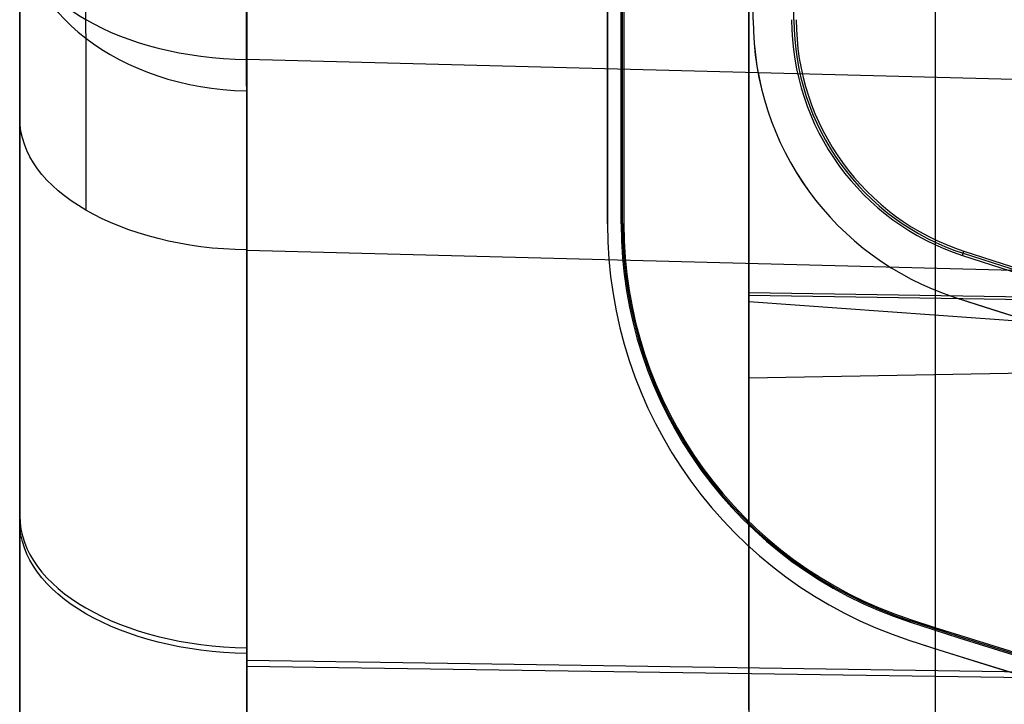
# Model space of a CAD drawing. Extents: x -9 to 8, y 1 to 147.
# Tile 11 of 181: x -8.84 to -5.47, y 9.24 to 11.59. Entities that reach past the tile are written whole.
import ezdxf

# ---------------------------------------------------------------- set-up
doc = ezdxf.new("R2010")
doc.units = 0
doc.layers.add('DEFAULT', color=7, linetype='CONTINUOUS')

msp = doc.modelspace()

# ---------------------------------------------------------------- linework, layer by layer
at = {"layer": 'DEFAULT', "color": 254}
for p, q in [((-8.8443, 8.2282, -18.7772), (-8.8443, 103.643, -18.7772)), ((-8.0653, 103.643, -17.9775), (-8.0653, 8.2282, -17.9775)), ((-5.7048, 69.0632, -107.6218), (-5.7048, 8.2058, -107.6218)), ((-8.0653, 8.2676, -107.56), (-8.0653, 69.0378, -107.56)), ((-6.3443, 68.0274, -105.1042), (-6.3443, 9.2239, -105.1042)), ((-6.7815, 10.8888, -18.7), (-6.7815, 49.1419, -18.7)), ((-6.7815, 10.8888, -18.7), (-6.7815, 49.1419, -18.7)), ((-6.7771, 10.8888, -19.2), (-6.7771, 49.1419, -19.2)), ((-6.7771, 10.8888, -19.2), (-6.7771, 49.1419, -19.2)), ((-6.7728, 49.1419, -19.7), (-6.7728, 10.8888, -19.7)), ((-6.7728, 49.1419, -19.7), (-6.7728, 10.8888, -19.7)), ((-6.8289, 10.8888, -18.6), (-6.8289, 49.0968, -18.6)), ((-6.8289, 10.8888, -19.8), (-6.8289, 49.0968, -19.8)), ((-6.8289, 49.0968, -19.2), (-6.8289, 10.8888, -19.2)), ((-6.1894, 11.5888, -18.4), (-6.1894, 48.4419, -18.4)), ((-6.1894, 11.5888, -18.4), (-6.1894, 48.4419, -18.4)), ((-6.3289, 11.5888, -17.932), (-6.3289, 48.3968, -17.932)), ((-6.3289, 11.5888, -20.3687), (-6.3289, 48.3968, -20.3687)), ((-6.3289, 11.5888, -18.2638), (-6.3289, 48.3968, -18.2638)), ((-8.8443, 27.7693, -106.7603), (-8.8443, 8.2676, -106.7603)), ((-6.3443, 19.4377, -31.3458), (-6.3443, 9.1845, -31.3458)), ((-6.3443, 10.6222, -32.5458), (-6.3443, 19.4377, -32.5458)), ((-6.3443, 13.4698, -20.9334), (-6.3443, 9.1845, -20.9334)), ((-6.3443, 12.1672, -33.6024), (-6.3443, 10.6222, -32.5458)), ((-6.3443, 9.2239, -93.9323), (-6.3443, 12.1672, -91.9193)), ((-8.8443, 7.8726, -92.8502), (-8.8443, 11.9042, -90.0928)), ((-6.3289, 11.5888, -18.5956), (-6.3289, 11.5888, -17.932)), ((-8.0653, 11.4527, -89.4327), (-8.0653, 7.4211, -92.1901)), ((-0.4993, 11.2546, -89.3282), (-8.0653, 11.4527, -89.4327)), ((-8.8443, 11.2512, -34.9823), (-8.8443, 8.4861, -33.0912)), ((-6.8289, 10.8888, -18.6), (-6.8289, 10.8888, -19.8)), ((-6.7815, 10.8888, -18.7), (-6.7728, 10.8888, -19.7)), ((-6.7815, 10.8888, -18.7), (-6.7728, 10.8888, -19.7)), ((-8.0653, 8.0347, -33.7513), (-8.0653, 10.7997, -35.6424)), ((-8.0653, 10.7997, -35.6424), (-0.4993, 10.6016, -35.7469)), ((-5.6112, 10.7808, -18.7), (-5.6063, 10.7958, -18.1)), ((-5.6112, 10.7808, -18.7), (-5.6063, 10.7958, -18.1)), ((-6.3443, 10.6537, -92.9544), (1.0007, 10.5451, -92.7957)), ((-6.3443, 10.6446, -32.5611), (1.0007, 10.536, -32.7198)), ((-5.6395, 10.6383, -20.915), (-5.6395, 10.6383, -19.8104)), ((-5.6395, 10.6383, -18.5896), (-5.6395, 10.6383, -17.9139)), ((-3.0443, 10.3849, -32.4882), (-6.3443, 10.6222, -32.5458)), ((2.0057, 10.5067, -99.8645), (-6.3443, 10.3609, -99.8645)), ((-5.7899, 9.5337, -19.7), (-5.7927, 9.5254, -18.7)), ((-5.7899, 9.5337, -19.7), (-5.7927, 9.5254, -18.7)), ((-5.7948, 9.463, -19.809), (-5.7948, 9.463, -18.591)), ((-8.0653, 9.3938, -90.8409), (-0.4993, 9.2819, -90.6774)), ((-8.0653, 9.3741, -34.6673), (-0.4993, 9.2622, -34.8309))]:
    msp.add_line(p, q, dxfattribs=at)
at = {"layer": 'DEFAULT', "color": 254, "extrusion": (1, 0, 0)}
msp.add_arc((13.1109, -99.8645, -6.3443), 2.75, 90, 270, dxfattribs=at)
at = {"layer": 'DEFAULT', "color": 254, "extrusion": (1, 1.85051e-14, 1.51979e-14)}
msp.add_arc((9.1068, -38.1178, -8.8443), 3.7987, 27.8159, 55.6316, dxfattribs=at)
at = {"layer": 'DEFAULT', "color": 254, "extrusion": (0.999997, 0.002247, 0.001186)}
msp.add_arc((9.1242, -38.112, -8.635), 3.2454, 27.8696, 55.648, dxfattribs=at)
at = {"layer": 'DEFAULT', "color": 254, "extrusion": (-1.69519e-05, -0.665552, 0.746352)}
msp.add_arc((-8.0447, -14.7744, -34.5103), 0.7999, 179.9722, 268.3608, dxfattribs=at)
at = {"layer": 'DEFAULT', "color": 254, "extrusion": (0.999876, 0.013945, -0.007357)}
msp.add_arc((10.7142, -88.2475, -7.2466), 1.5041, 304.4068, 332.1358, dxfattribs=at)
at = {"layer": 'DEFAULT', "color": 254, "extrusion": (5.60316e-15, 0.825416, 0.564524)}
msp.add_arc((8.0443, -81.0843, -41.0337), 0.8, 360, 88.5, dxfattribs=at)
at = {"layer": 'DEFAULT', "color": 254, "extrusion": (0.999969, 0.006975, 0.00368)}
msp.add_arc((9.1552, -38.0952, -8.1208), 3.009, 27.866, 55.587, dxfattribs=at)
at = {"layer": 'DEFAULT', "color": 254, "extrusion": (-0.026177, -4.77909e-15, 0.999657)}
msp.add_arc((-11.5889, -5.8747, -20.7602), 1, 270.0058, 341.9197, dxfattribs=at)
at = {"layer": 'DEFAULT', "color": 254, "extrusion": (-0.026177, 1.27132e-15, 0.999657)}
msp.add_arc((-11.5889, -5.7961, -17.7602), 1, 270.0058, 341.9197, dxfattribs=at)
at = {"layer": 'DEFAULT', "color": 254, "extrusion": (-0.008727, 6.34207e-15, 0.999962)}
msp.add_arc((-5.491, 11.5888, -18.5397), 1, 180.0006, 251.9083, dxfattribs=at)
at = {"layer": 'DEFAULT', "color": 254, "extrusion": (0.008727, -9.39146e-15, 0.999962)}
msp.add_arc((-5.1559, 11.5888, -19.8588), 1, 180.0006, 251.9083, dxfattribs=at)
at = {"layer": 'DEFAULT', "color": 254}
for centre, radius, start, end in [((-5.3289, 11.5888, -20.3687), 1, 180, 251.9068), ((-5.3289, 11.5888, -18.2548), 1, 180, 251.9068), ((-5.3472, 11.5888, -18.7), 0.85, 180, 251.9068), ((-5.3472, 11.5888, -18.7), 0.85, 180, 251.9068), ((-5.3472, 11.5888, -18.4), 0.8421, 180, 251.9068), ((-5.3472, 11.5888, -18.4), 0.8421, 180, 251.9068), ((-5.3472, 11.5888, -18.1), 0.8343, 180, 251.9068), ((-5.3472, 11.5888, -18.1), 0.8343, 180, 251.9068), ((-5.3289, 10.8888, -19.2), 1.5, 180, 251.9068), ((-5.3472, 10.8888, -18.7), 1.4343, 180, 251.9068), ((-5.3472, 10.8888, -18.7), 1.4343, 180, 251.9068), ((-5.3472, 10.8888, -19.2), 1.4299, 180, 251.9068), ((-5.3472, 10.8888, -19.2), 1.4299, 180, 251.9068), ((-5.3472, 10.8888, -19.7), 1.4256, 180, 251.9068), ((-5.3472, 10.8888, -19.7), 1.4256, 180, 251.9068), ((-0.2588, 27.1632, -18.7), 17.2345, 251.90683, 288.09317), ((-0.2588, 27.1632, -18.7), 17.2345, 251.90683, 288.09317), ((-0.2588, 27.1632, -18.4), 17.2267, 251.90683, 288.09317), ((-0.2588, 27.1632, -18.4), 17.2267, 251.90683, 288.09317), ((-0.2588, 27.1632, -18.1), 17.2188, 251.90683, 288.09317), ((-0.2588, 27.1632, -18.1), 17.2188, 251.90683, 288.09317), ((-0.2405, 27.1632, -20.3627), 17.3845, 251.90683, 274.09424), ((-0.2405, 27.1632, -18.1845), 17.3845, 251.90683, 269.14703), ((-0.2588, 26.4632, -18.7), 17.8188, 251.90683, 288.09317), ((-0.2588, 26.4632, -18.7), 17.8188, 251.90683, 288.09317), ((-0.2588, 26.4632, -19.2), 17.8144, 251.90683, 288.09317), ((-0.2588, 26.4632, -19.2), 17.8144, 251.90683, 288.09317), ((-0.2588, 26.4632, -19.7), 17.8101, 251.90683, 288.09317), ((-0.2588, 26.4632, -19.7), 17.8101, 251.90683, 288.09317), ((-0.2405, 26.4632, -19.2065), 17.8845, 251.90683, 269.17088)]:
    msp.add_arc(centre, radius, start, end, dxfattribs=at)
at = {"layer": 'DEFAULT', "color": 254, "extrusion": (7.6588e-15, 0.825416, -0.564524)}
msp.add_arc((8.0443, -22.5234, 29.0353), 0.8, 271.5, 0, dxfattribs=at)
at = {"layer": 'DEFAULT', "color": 254, "extrusion": (-0.008727, 4.66983e-15, 0.999962)}
msp.add_arc((-5.491, 10.8888, -18.5397), 1.5, 180.0006, 251.9083, dxfattribs=at)
at = {"layer": 'DEFAULT', "color": 254, "extrusion": (0.008727, 7.88012e-15, 0.999962)}
msp.add_arc((-5.1559, 10.8888, -19.8588), 1.5, 180.0006, 251.9083, dxfattribs=at)
at = {"layer": 'DEFAULT', "color": 254, "extrusion": (-0.026177, 3.11515e-15, 0.999657)}
msp.add_arc((-27.1747, -0.7842, -20.7602), 17.3961, 341.91287, 4.09294, dxfattribs=at)
at = {"layer": 'DEFAULT', "color": 254, "extrusion": (-0.026177, 7.21187e-15, 0.999657)}
msp.add_arc((-27.1745, -0.7057, -17.7602), 17.3959, 341.9128, 359.14744, dxfattribs=at)
at = {"layer": 'DEFAULT', "color": 254, "extrusion": (-0.008727, 2.98326e-16, 0.999962)}
msp.add_arc((-0.4023, 27.1644, -18.5397), 17.3858, 251.9075, 269.14708, dxfattribs=at)
at = {"layer": 'DEFAULT', "color": 254, "extrusion": (0.008727, -1.66022e-15, 0.999962)}
msp.add_arc((-0.0672, 27.1644, -19.8588), 17.3858, 251.9075, 274.09409, dxfattribs=at)
at = {"layer": 'DEFAULT', "color": 254, "extrusion": (0, 0.825416, 0.564524)}
msp.add_arc((8.0443, -81.0843, -43.4759), 0.8, 0, 88.5, dxfattribs=at)
at = {"layer": 'DEFAULT', "color": 254, "extrusion": (0, 0.825416, -0.564524)}
msp.add_arc((8.0443, -22.5234, 27.3603), 0.8, 271.5, 0, dxfattribs=at)
at = {"layer": 'DEFAULT', "color": 254, "extrusion": (-0.008727, 4.97634e-16, 0.999962)}
msp.add_arc((-0.4023, 26.4645, -18.5397), 17.8858, 251.9075, 269.17092, dxfattribs=at)
at = {"layer": 'DEFAULT', "color": 254, "extrusion": (0.008727, 2.19235e-14, 0.999962)}
msp.add_arc((-0.0672, 26.4645, -19.8588), 17.8858, 251.9075, 273.97945, dxfattribs=at)

doc.saveas('drawing.dxf')
